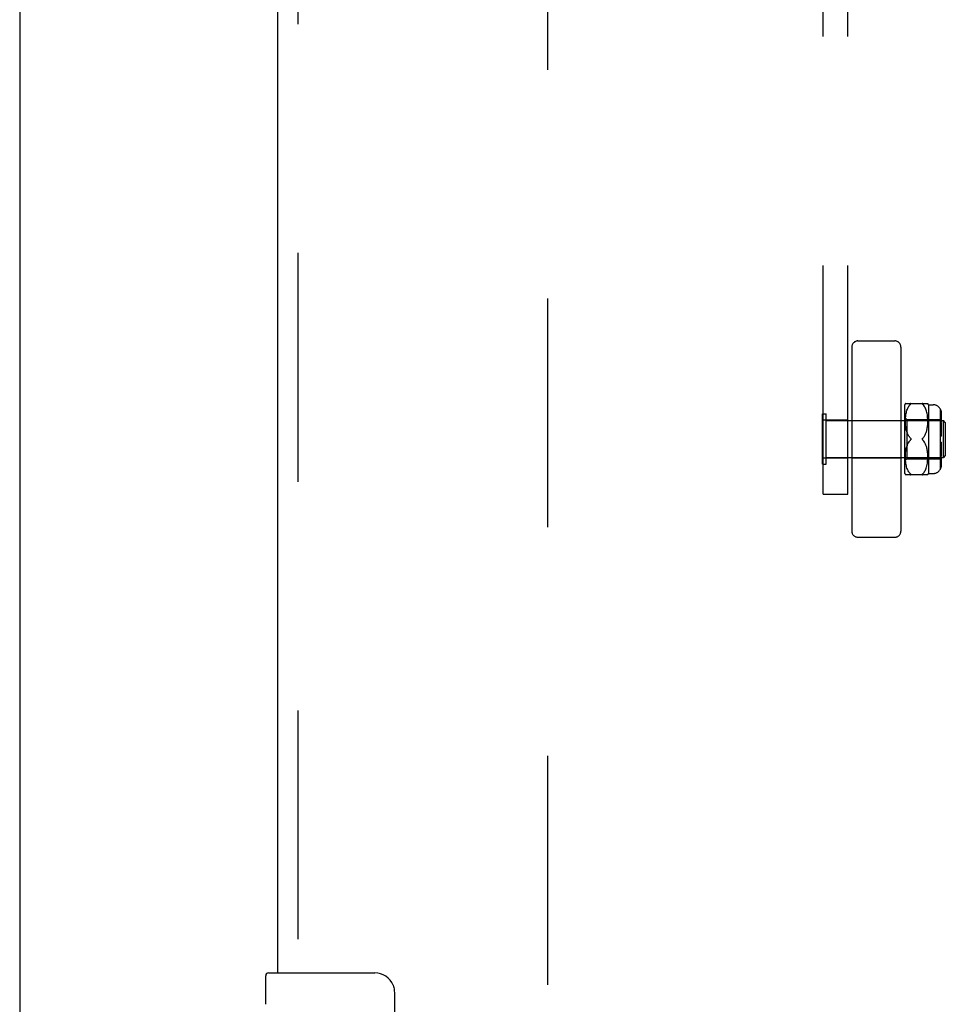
# Model space of a CAD drawing. Header units: inches. Extents: x 0 to 212, y 0 to 137.
# Tile 12 of 31: x 64.72 to 69.43, y 67.74 to 72.76. Entities that reach past the tile are written whole.
import ezdxf

# ---------------------------------------------------------------- set-up
doc = ezdxf.new("R2010")
doc.units = ezdxf.units.IN
doc.header["$LTSCALE"] = 11.654639
doc.header["$MEASUREMENT"] = 0
doc.linetypes.add('HIDDEN', pattern=[0.2, 0.1, -0.1])
for name, color, linetype in [('DEFAULT_2', 8, 'HIDDEN'), ('MAIN_OR_RIGHT_DOOR_ASSEMBLY', 7, 'CONTINUOUS'), ('SECONDARY_OR_LEFT_DOOR_ASSEMBLY', 7, 'CONTINUOUS')]:
    doc.layers.add(name, color=color, linetype=linetype)

msp = doc.modelspace()

# ---------------------------------------------------------------- linework, layer by layer
at = {"layer": 'DEFAULT_2', "color": 8, "linetype": 'HIDDEN'}
for p, q in [((67.4031, 103.968), (67.4031, 46.998)), ((68.8071, 70.3379), (68.8071, 76.5816)), ((68.9321, 70.3379), (68.9321, 76.5816)), ((68.9521, 71.0873), (68.9521, 70.1497)), ((68.9833, 71.1185), (69.1709, 71.1185)), ((69.2021, 71.0873), (69.2021, 70.1497)), ((69.2221, 70.4435), (69.2221, 70.7935)), ((69.2252, 70.8004), (69.339, 70.8004)), ((69.2372, 70.7764), (69.2396, 70.781)), ((69.2396, 70.7809), (69.2422, 70.7851)), ((69.2422, 70.7851), (69.2449, 70.7889)), ((69.2478, 70.7923), (69.2508, 70.7954)), ((69.2525, 70.7972), (69.252, 70.7966)), ((69.2529, 70.7977), (69.2525, 70.7972)), ((69.3134, 70.7954), (69.3127, 70.796)), ((69.3134, 70.7954), (69.3164, 70.7924)), ((69.3193, 70.7889), (69.3164, 70.7924)), ((69.322, 70.7852), (69.3193, 70.789)), ((69.3245, 70.781), (69.322, 70.7852)), ((69.3269, 70.7765), (69.3245, 70.781)), ((69.3421, 70.7935), (69.3421, 70.4435)), ((69.3421, 70.7935), (69.3671, 70.7935)), ((68.8031, 70.4905), (68.8031, 70.7465)), ((68.8031, 70.7465), (68.8211, 70.7465)), ((68.8211, 70.4905), (68.8211, 70.7465)), ((69.2221, 70.7285), (69.2321, 70.7185)), ((69.2258, 70.727), (69.2265, 70.7345)), ((69.2264, 70.7343), (69.2274, 70.7416)), ((69.2273, 70.7414), (69.2285, 70.7484)), ((69.2284, 70.7482), (69.2298, 70.7547)), ((69.2298, 70.7546), (69.2314, 70.7608)), ((69.2313, 70.7606), (69.2331, 70.7664)), ((69.2331, 70.7662), (69.2351, 70.7716)), ((69.2351, 70.7715), (69.2373, 70.7765)), ((69.3291, 70.7716), (69.3269, 70.7765)), ((69.3311, 70.7663), (69.329, 70.7717)), ((69.3328, 70.7607), (69.331, 70.7665)), ((69.3344, 70.7547), (69.3328, 70.7608)), ((69.3357, 70.7483), (69.3343, 70.7548)), ((69.3368, 70.7415), (69.3357, 70.7485)), ((69.3377, 70.7345), (69.3368, 70.7417)), ((69.3383, 70.7273), (69.3377, 70.7347)), ((69.4021, 70.7729), (69.4021, 70.4642)), ((69.4021, 70.7401), (69.4071, 70.7401)), ((69.4032, 70.7362), (69.4021, 70.7378)), ((69.4071, 70.7527), (69.4071, 70.7151)), ((68.9321, 70.715), (68.8071, 70.715)), ((68.8211, 70.7125), (69.4181, 70.7125)), ((68.9521, 70.7135), (69.2021, 70.7135)), ((69.2252, 70.7124), (69.2254, 70.7199)), ((69.2252, 70.7053), (69.2252, 70.7127)), ((69.2254, 70.6986), (69.2252, 70.7056)), ((69.2254, 70.7197), (69.2258, 70.7273)), ((69.2258, 70.6921), (69.2254, 70.6988)), ((69.2263, 70.686), (69.2258, 70.6922)), ((69.227, 70.6802), (69.2263, 70.6861)), ((69.2277, 70.6748), (69.2269, 70.6803)), ((69.2321, 70.7185), (69.2321, 70.5185)), ((69.2321, 70.7185), (69.4021, 70.7185)), ((69.3365, 70.6753), (69.3373, 70.6808)), ((69.3373, 70.6807), (69.3379, 70.6866)), ((69.3379, 70.6864), (69.3384, 70.6927)), ((69.3388, 70.72), (69.3383, 70.7275)), ((69.3384, 70.6925), (69.3388, 70.6992)), ((69.339, 70.7128), (69.3388, 70.7202)), ((69.3388, 70.699), (69.339, 70.7059)), ((69.339, 70.7058), (69.339, 70.713)), ((69.4021, 70.7151), (69.4071, 70.7151)), ((69.4021, 70.6939), (69.4071, 70.6939)), ((69.4071, 70.724), (69.407, 70.7257)), ((69.4071, 70.7028), (69.4071, 70.6335)), ((69.4181, 70.5245), (69.4181, 70.7125)), ((69.4281, 70.7025), (69.4181, 70.7125)), ((69.4281, 70.7025), (69.4281, 70.5345)), ((69.2286, 70.6698), (69.2277, 70.6749)), ((69.2296, 70.6651), (69.2286, 70.6698)), ((69.2307, 70.6606), (69.2296, 70.6651)), ((69.2319, 70.6564), (69.2307, 70.6607)), ((69.2332, 70.6523), (69.2319, 70.6564)), ((69.2332, 70.6523), (69.2347, 70.6484)), ((69.2363, 70.6445), (69.2346, 70.6484)), ((69.2363, 70.6445), (69.2381, 70.6407)), ((69.3218, 70.6334), (69.3241, 70.6371)), ((69.3241, 70.6371), (69.3261, 70.6409)), ((69.3261, 70.6408), (69.328, 70.6448)), ((69.328, 70.6447), (69.3296, 70.6487)), ((69.3296, 70.6486), (69.3311, 70.6527)), ((69.3311, 70.6526), (69.3324, 70.6568)), ((69.3324, 70.6567), (69.3336, 70.6611)), ((69.3336, 70.661), (69.3347, 70.6655)), ((69.3347, 70.6655), (69.3357, 70.6703)), ((69.3356, 70.6702), (69.3365, 70.6754)), ((69.4021, 70.6335), (69.4071, 70.6335)), ((69.2307, 70.5764), (69.2319, 70.5806)), ((69.2347, 70.5887), (69.2363, 70.5925)), ((69.2477, 70.6266), (69.2508, 70.6235)), ((69.2513, 70.6229), (69.2508, 70.6235)), ((69.2523, 70.6153), (69.2527, 70.6159)), ((69.3134, 70.6135), (69.3128, 70.6141)), ((69.3164, 70.6104), (69.3134, 70.6135)), ((69.3218, 70.6036), (69.3192, 70.6071)), ((69.3241, 70.5999), (69.3218, 70.6036)), ((69.3261, 70.5962), (69.3241, 70.6)), ((69.328, 70.5923), (69.3261, 70.5962)), ((69.3296, 70.5884), (69.328, 70.5923)), ((69.3311, 70.5843), (69.3296, 70.5884)), ((69.3324, 70.5802), (69.3311, 70.5844)), ((69.3336, 70.576), (69.3324, 70.5803)), ((69.4071, 70.6035), (69.4021, 70.6035)), ((69.4071, 70.6035), (69.4071, 70.5343)), ((69.2252, 70.5315), (69.2254, 70.5385)), ((69.2252, 70.5244), (69.2252, 70.5317)), ((69.2254, 70.5383), (69.2258, 70.545)), ((69.2258, 70.5448), (69.2263, 70.5511)), ((69.2263, 70.5509), (69.227, 70.5568)), ((69.2269, 70.5567), (69.2277, 70.5622)), ((69.2277, 70.5621), (69.2286, 70.5673)), ((69.2286, 70.5672), (69.2296, 70.572)), ((69.2296, 70.5719), (69.2307, 70.5764)), ((69.3347, 70.5715), (69.3336, 70.576)), ((69.3357, 70.5667), (69.3347, 70.5716)), ((69.3365, 70.5617), (69.3356, 70.5668)), ((69.3373, 70.5563), (69.3365, 70.5618)), ((69.3379, 70.5505), (69.3373, 70.5564)), ((69.3384, 70.5443), (69.3379, 70.5506)), ((69.3388, 70.5379), (69.3384, 70.5445)), ((69.339, 70.5311), (69.3388, 70.538)), ((69.339, 70.524), (69.339, 70.5313)), ((69.4021, 70.5432), (69.4071, 70.5432)), ((69.407, 70.5325), (69.4068, 70.5307)), ((69.407, 70.5325), (69.4071, 70.5343)), ((69.4281, 70.5345), (69.4181, 70.5245)), ((68.8031, 70.4905), (68.8211, 70.4905)), ((68.9321, 70.522), (68.8071, 70.522)), ((68.8211, 70.5245), (69.4181, 70.5245)), ((68.9521, 70.5235), (69.2021, 70.5235)), ((69.2221, 70.5085), (69.2321, 70.5185)), ((69.2254, 70.5171), (69.2252, 70.5246)), ((69.2258, 70.5098), (69.2254, 70.5173)), ((69.2265, 70.5025), (69.2258, 70.51)), ((69.2274, 70.4954), (69.2264, 70.5027)), ((69.2285, 70.4887), (69.2273, 70.4957)), ((69.2298, 70.4823), (69.2284, 70.4889)), ((69.2314, 70.4763), (69.2298, 70.4825)), ((69.2321, 70.5185), (69.4021, 70.5185)), ((69.3328, 70.4762), (69.3344, 70.4824)), ((69.3343, 70.4822), (69.3357, 70.4888)), ((69.3357, 70.4885), (69.3368, 70.4955)), ((69.3368, 70.4953), (69.3377, 70.5025)), ((69.3377, 70.5023), (69.3383, 70.5097)), ((69.3383, 70.5095), (69.3388, 70.517)), ((69.3388, 70.5168), (69.339, 70.5242)), ((69.4021, 70.5219), (69.4071, 70.5219)), ((69.4021, 70.4969), (69.4071, 70.4969)), ((69.407, 70.5117), (69.4069, 70.5102)), ((69.407, 70.5117), (69.4071, 70.513)), ((69.4071, 70.5219), (69.4071, 70.4844)), ((69.339, 70.4367), (69.2252, 70.4367)), ((69.2331, 70.4707), (69.2313, 70.4764)), ((69.2351, 70.4654), (69.2331, 70.4708)), ((69.2373, 70.4605), (69.2351, 70.4655)), ((69.2396, 70.456), (69.2372, 70.4606)), ((69.2422, 70.4519), (69.2396, 70.4561)), ((69.2449, 70.4481), (69.2422, 70.4519)), ((69.2478, 70.4447), (69.2449, 70.4481)), ((69.2478, 70.4447), (69.2508, 70.4417)), ((69.2514, 70.441), (69.2508, 70.4417)), ((69.2514, 70.441), (69.252, 70.4404)), ((69.252, 70.4404), (69.2525, 70.4398)), ((69.3122, 70.4404), (69.3128, 70.441)), ((69.3134, 70.4417), (69.3127, 70.441)), ((69.3134, 70.4417), (69.3164, 70.4447)), ((69.3193, 70.4481), (69.322, 70.4519)), ((69.322, 70.4518), (69.3245, 70.456)), ((69.3245, 70.456), (69.3269, 70.4606)), ((69.3269, 70.4605), (69.3291, 70.4654)), ((69.329, 70.4653), (69.3311, 70.4707)), ((69.331, 70.4706), (69.3328, 70.4764)), ((69.3421, 70.4435), (69.3671, 70.4435)), ((68.8071, 70.3379), (68.9321, 70.3379)), ((68.9833, 70.1185), (69.1709, 70.1185))]:
    msp.add_line(p, q, dxfattribs=at)
for points in [[(69.2508, 70.7954), (69.2477, 70.7923), (69.2449, 70.7889)], [(69.2529, 70.7977), (69.2531, 70.7982), (69.2533, 70.7986), (69.2534, 70.799), (69.2533, 70.7994), (69.2531, 70.7997), (69.2528, 70.7999), (69.2525, 70.8001), (69.252, 70.8003), (69.2514, 70.8004), (69.2508, 70.8004)], [(69.2508, 70.7954), (69.2514, 70.796), (69.252, 70.7966)], [(69.252, 70.8003), (69.2525, 70.8001), (69.2529, 70.7999), (69.2531, 70.7997), (69.2533, 70.7994), (69.2534, 70.799), (69.2533, 70.7986), (69.2531, 70.7982), (69.2528, 70.7977)], [(69.3134, 70.8004), (69.3127, 70.8004), (69.3122, 70.8003), (69.3117, 70.8001), (69.3113, 70.7999), (69.311, 70.7997), (69.3108, 70.7994), (69.3108, 70.799), (69.3109, 70.7986), (69.311, 70.7982), (69.3113, 70.7977), (69.3117, 70.7972), (69.3122, 70.7966)], [(69.3128, 70.796), (69.3122, 70.7966), (69.3117, 70.7972), (69.3113, 70.7977), (69.311, 70.7982), (69.3108, 70.7987), (69.3108, 70.7991), (69.3109, 70.7994), (69.311, 70.7997), (69.3113, 70.8), (69.3117, 70.8001), (69.3122, 70.8003), (69.3128, 70.8004)], [(69.4071, 70.7527), (69.407, 70.7546), (69.4069, 70.7566), (69.4066, 70.7587), (69.4063, 70.7607), (69.4058, 70.7628), (69.4052, 70.7648), (69.4046, 70.7667), (69.4038, 70.7686), (69.403, 70.7704), (69.4021, 70.7722)], [(69.4021, 70.7722), (69.4032, 70.77), (69.4042, 70.7677), (69.4051, 70.7653), (69.4058, 70.7628), (69.4064, 70.7602), (69.4068, 70.7576), (69.407, 70.7551), (69.4071, 70.7527)], [(69.4032, 70.7362), (69.4042, 70.7346), (69.4051, 70.7329), (69.4058, 70.7311), (69.4064, 70.7293), (69.4068, 70.7275), (69.407, 70.7257)], [(69.4021, 70.7165), (69.403, 70.7153), (69.4038, 70.714), (69.4046, 70.7127), (69.4052, 70.7113), (69.4058, 70.7099), (69.4063, 70.7085), (69.4066, 70.707)], [(69.4071, 70.7028), (69.407, 70.7042), (69.4069, 70.7056), (69.4066, 70.707)], [(69.2508, 70.6235), (69.2477, 70.6266), (69.245, 70.6298), (69.2425, 70.6333), (69.2402, 70.637), (69.2381, 70.6407)], [(69.3218, 70.6334), (69.3192, 70.6299), (69.3164, 70.6266), (69.3134, 70.6235)], [(69.245, 70.6072), (69.2425, 70.6037), (69.2402, 70.6001), (69.2381, 70.5963), (69.2363, 70.5925), (69.2346, 70.5886), (69.2332, 70.5847), (69.2319, 70.5806)], [(69.2381, 70.5963), (69.2402, 70.6001), (69.2425, 70.6037), (69.245, 70.6072), (69.2477, 70.6104), (69.2508, 70.6135)], [(69.2508, 70.6235), (69.2513, 70.6229), (69.2519, 70.6223), (69.2523, 70.6217), (69.2527, 70.6211), (69.253, 70.6205), (69.2532, 70.6198), (69.2533, 70.6192), (69.2534, 70.6185)], [(69.2508, 70.6135), (69.2513, 70.6141), (69.2519, 70.6147)], [(69.2534, 70.6185), (69.2533, 70.6179), (69.2532, 70.6172), (69.253, 70.6166), (69.2527, 70.6159), (69.2523, 70.6153), (69.2519, 70.6147), (69.2513, 70.6141)], [(69.3115, 70.6211), (69.3112, 70.6205), (69.311, 70.6198), (69.3108, 70.6192), (69.3108, 70.6185)], [(69.3108, 70.6185), (69.3108, 70.6179), (69.311, 70.6172), (69.3112, 70.6166), (69.3115, 70.6159), (69.3119, 70.6153), (69.3123, 70.6147), (69.3128, 70.6141), (69.3134, 70.6135)], [(69.3115, 70.6211), (69.3119, 70.6217), (69.3123, 70.6223), (69.3128, 70.6229), (69.3134, 70.6235)], [(69.3134, 70.6135), (69.3164, 70.6104), (69.3192, 70.6071)], [(69.4058, 70.5271), (69.4064, 70.5289), (69.4068, 70.5307)], [(69.4058, 70.5271), (69.4051, 70.5253), (69.4042, 70.5236), (69.4032, 70.522), (69.4021, 70.5205)], [(69.4063, 70.5074), (69.4058, 70.5059), (69.4052, 70.5045), (69.4046, 70.5031), (69.4038, 70.5018), (69.403, 70.5005), (69.4021, 70.4993)], [(69.4071, 70.4844), (69.407, 70.4819), (69.4068, 70.4794), (69.4064, 70.4768), (69.4058, 70.4743), (69.4051, 70.4718), (69.4042, 70.4693), (69.4032, 70.467), (69.4021, 70.4649)], [(69.4021, 70.4649), (69.403, 70.4666), (69.4038, 70.4684), (69.4046, 70.4703), (69.4052, 70.4723), (69.4058, 70.4743), (69.4063, 70.4763), (69.4066, 70.4784), (69.4069, 70.4804), (69.407, 70.4824), (69.4071, 70.4844)], [(69.4063, 70.5074), (69.4066, 70.5088), (69.4069, 70.5102)], [(69.2508, 70.4367), (69.2514, 70.4367), (69.252, 70.4368), (69.2525, 70.4369), (69.2529, 70.4371), (69.2531, 70.4373), (69.2533, 70.4376), (69.2534, 70.438), (69.2533, 70.4384), (69.2531, 70.4389), (69.2528, 70.4393)], [(69.2525, 70.4399), (69.2529, 70.4393), (69.2531, 70.4388), (69.2533, 70.4384), (69.2534, 70.438), (69.2533, 70.4376), (69.2531, 70.4373), (69.2528, 70.4371), (69.2525, 70.4369), (69.252, 70.4368)], [(69.3122, 70.4404), (69.3117, 70.4398), (69.3113, 70.4393), (69.311, 70.4388), (69.3108, 70.4384), (69.3108, 70.438), (69.3109, 70.4376), (69.311, 70.4373), (69.3113, 70.4371), (69.3117, 70.4369), (69.3122, 70.4368), (69.3128, 70.4367), (69.3134, 70.4367)], [(69.3127, 70.4367), (69.3122, 70.4368), (69.3117, 70.4369), (69.3113, 70.4371), (69.311, 70.4374), (69.3108, 70.4377), (69.3108, 70.438), (69.3109, 70.4384), (69.311, 70.4389), (69.3113, 70.4394), (69.3117, 70.4399), (69.3122, 70.4404)], [(69.3193, 70.4481), (69.3164, 70.4447), (69.3134, 70.4417)]]:
    msp.add_lwpolyline(points, dxfattribs=at)
for centre, radius, start, end in [((68.9833, 71.0873), 0.0312, 90, 180), ((69.1709, 71.0873), 0.0312, 0, 90), ((69.2784, 70.7722), 0.0603, 151.9212, 159.2516), ((69.2857, 70.7722), 0.0603, 20.7484, 28.0821), ((69.3671, 70.7535), 0.04, 28.955, 90), ((69.2784, 70.4649), 0.0603, 200.7484, 208.0788), ((69.2857, 70.4649), 0.0603, 331.9179, 339.2516), ((69.3671, 70.4835), 0.04, 270, 331.045), ((68.9833, 70.1497), 0.0312, 180, 270), ((69.1709, 70.1497), 0.0312, 270, 360)]:
    msp.add_arc(centre, radius, start, end, dxfattribs=at)
at = {"layer": 'MAIN_OR_RIGHT_DOOR_ASSEMBLY', "color": 8, "linetype": 'HIDDEN'}
msp.add_line((66.1321, 83.2213), (66.1321, 67.7446), dxfattribs=at)
at = {"layer": 'MAIN_OR_RIGHT_DOOR_ASSEMBLY', "color": 3, "linetype": 'Continuous'}
msp.add_line((66.0281, 83.0663), (66.0281, 67.8996), dxfattribs=at)
at = {"layer": 'MAIN_OR_RIGHT_DOOR_ASSEMBLY', "color": 7, "linetype": 'Continuous'}
for p, q in [((65.9681, 67.739), (65.9681, 67.8846)), ((65.9831, 67.8996), (66.5231, 67.8996)), ((66.623, 67.7996), (66.623, 66.9996))]:
    msp.add_line(p, q, dxfattribs=at)
msp.add_lwpolyline([(66.6163, 67.8358), (66.6183, 67.8301), (66.62, 67.8243), (66.6213, 67.8183), (66.6222, 67.8122), (66.6228, 67.8059), (66.623, 67.7996)], dxfattribs=at)
for centre, radius, start, end in [((65.9831, 67.8846), 0.015, 90, 180), ((66.5231, 67.7996), 0.1, 21.1999, 90)]:
    msp.add_arc(centre, radius, start, end, dxfattribs=at)
at = {"layer": 'SECONDARY_OR_LEFT_DOOR_ASSEMBLY', "color": 3, "linetype": 'Continuous'}
msp.add_line((64.7156, 104.629), (64.7156, 46.337), dxfattribs=at)

doc.saveas('drawing.dxf')
